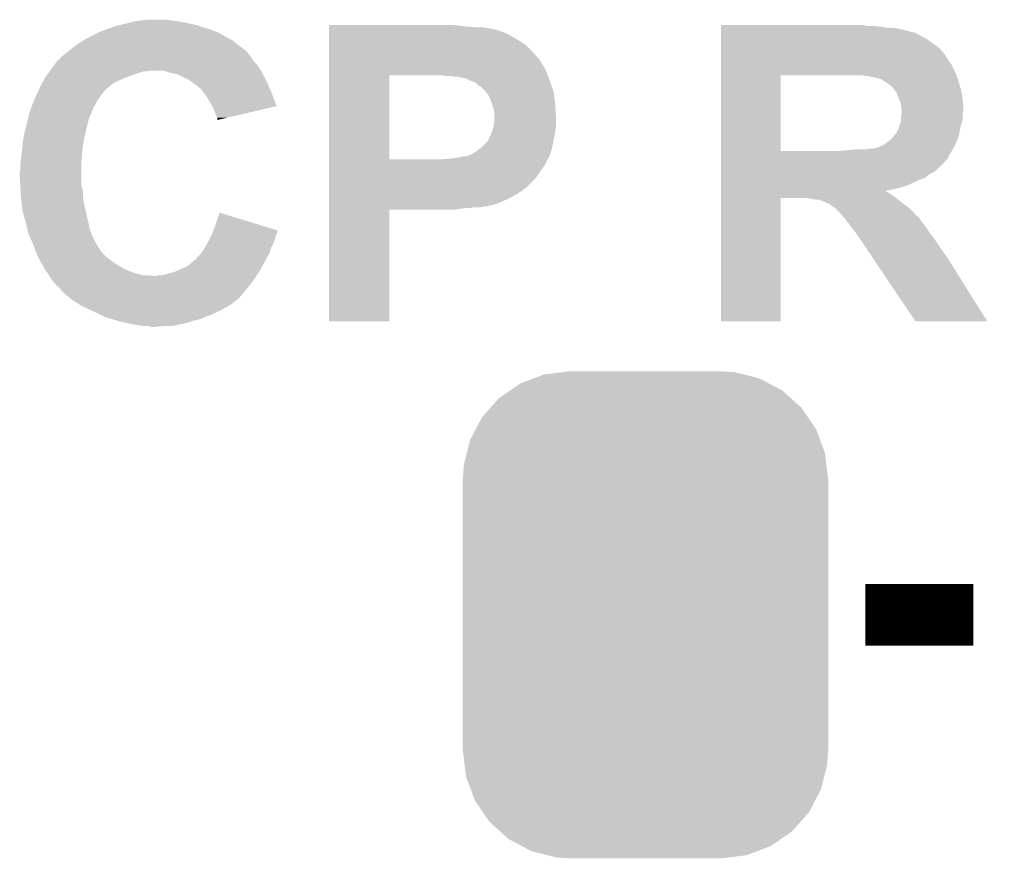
# Model space of a CAD drawing. Extents: x -1.3 to 24.2, y -3.9 to 53.4.
# Tile 19 of 51: x 11.8 to 15, y 13 to 15.8. Entities that reach past the tile are written whole.
import ezdxf

# ---------------------------------------------------------------- set-up
doc = ezdxf.new("R2010")
doc.units = 0
doc.layers.get('0').update_dxf_attribs({"linetype": 'CONTINUOUS'})
doc.layers.add('SKOLL-I_CLICK_V101_GTO', color=11, linetype='CONTINUOUS')
doc.layers.add('SKOLL-I_CLICK_V101_GTS', color=8, linetype='CONTINUOUS')

# ---------------------------------------------------------------- blocks, each defined once
blk = doc.blocks.new('CUSTOM_111')
for points in [[(-0.368484, 0.777768), (-0.333938, 0.790942), (0.3756, 0.777768), (0.32361, 0.790942)], [(-0.333938, 0.790942), (-0.273256, 0.798498), (0.32361, 0.790942), (0.29379, 0.798498)], [(-0.273256, 0.798498), (-0.25019, 0.80137), (0.29379, 0.798498), (0.25019, 0.80137)], [(-0.44566, 0.738152), (-0.412794, 0.76087), (0.45012, 0.738152), (0.407388, 0.76087)], [(-0.412794, 0.76087), (-0.368484, 0.777768), (0.407388, 0.76087), (0.3756, 0.777768)], [(-0.482218, 0.71288), (-0.44566, 0.738152), (0.47841, 0.71288), (0.45012, 0.738152)], [(-0.538216, 0.649738), (-0.50967, 0.681926), (0.53514, 0.649738), (0.51306, 0.681926)], [(-0.50967, 0.681926), (-0.482218, 0.71288), (0.51306, 0.681926), (0.47841, 0.71288)], [(-0.55793, 0.61233), (-0.538216, 0.649738), (0.560798, 0.61233), (0.53514, 0.649738)], [(-0.577562, 0.575076), (-0.55793, 0.61233), (0.574852, 0.575076), (0.560798, 0.61233)], [(-0.587972, 0.533366), (-0.577562, 0.575076), (0.590586, 0.533366), (0.574852, 0.575076)], [(-0.597996, 0.49319), (-0.587972, 0.533366), (0.595442, 0.49319), (0.590586, 0.533366)], [(-0.60071, 0.44958), (-0.597996, 0.49319), (0.60071, 0.44958), (0.595442, 0.49319)], [(-0.60198, -0.44958), (-0.60198, 0.44958), (0.60198, -0.44958), (0.60198, 0.44958)], [(-0.59544, -0.49319), (-0.60071, -0.44958), (0.597996, -0.49319), (0.60071, -0.44958)], [(-0.590586, -0.533366), (-0.59544, -0.49319), (0.58797, -0.533366), (0.597996, -0.49319)], [(-0.57485, -0.575076), (-0.590586, -0.533366), (0.577562, -0.575076), (0.58797, -0.533366)], [(-0.560798, -0.61233), (-0.57485, -0.575076), (0.557928, -0.61233), (0.577562, -0.575076)], [(-0.535138, -0.649738), (-0.560798, -0.61233), (0.538216, -0.649738), (0.557928, -0.61233)], [(-0.51306, -0.681926), (-0.535138, -0.649738), (0.509668, -0.681926), (0.538216, -0.649738)], [(-0.478408, -0.71288), (-0.51306, -0.681926), (0.482218, -0.71288), (0.509668, -0.681926)], [(-0.45012, -0.738152), (-0.478408, -0.71288), (0.445658, -0.738152), (0.482218, -0.71288)], [(-0.407386, -0.76087), (-0.45012, -0.738152), (0.412794, -0.76087), (0.445658, -0.738152)], [(-0.3756, -0.777768), (-0.407386, -0.76087), (0.368482, -0.777768), (0.412794, -0.76087)], [(-0.323608, -0.790942), (-0.3756, -0.777768), (0.333938, -0.790942), (0.368482, -0.777768)], [(-0.29379, -0.798498), (-0.323608, -0.790942), (0.273254, -0.798498), (0.333938, -0.790942)], [(-0.25019, -0.80137), (-0.29379, -0.798498), (0.25019, -0.80137), (0.273254, -0.798498)]]:
    blk.add_solid(points)

msp = doc.modelspace()

# ---------------------------------------------------------------- linework, layer by layer
at = {"layer": 'SKOLL-I_CLICK_V101_GTO', "const_width": 0.2032}
msp.add_lwpolyline([(14.54404, 13.843), (14.89964, 13.843)], dxfattribs=at)
at = {"layer": 'SKOLL-I_CLICK_V101_GTO'}
for points in [[(12.088698, 15.783558), (12.11072, 15.78864), (12.34186, 15.783558), (12.318996, 15.78864)], [(12.11072, 15.78864), (12.13104, 15.79372), (12.318996, 15.78864), (12.296138, 15.79372)], [(12.13104, 15.79372), (12.141202, 15.79626), (12.296138, 15.79372), (12.27836, 15.79626)], [(12.141202, 15.79626), (12.160252, 15.7988), (12.27836, 15.79626), (12.26058, 15.7988)], [(12.160252, 15.7988), (12.179302, 15.80134), (12.26058, 15.7988), (12.245338, 15.80134)], [(11.99642, 15.748), (12.01674, 15.75816), (12.43381, 15.748), (12.415522, 15.75816)], [(12.01674, 15.75816), (12.021822, 15.7607), (12.415522, 15.75816), (12.409174, 15.7607)], [(12.021822, 15.7607), (12.042782, 15.768322), (12.409174, 15.7607), (12.39012, 15.768322)], [(12.042782, 15.768322), (12.063732, 15.77594), (12.39012, 15.768322), (12.36472, 15.77594)], [(12.063732, 15.77594), (12.077702, 15.78102), (12.36472, 15.77594), (12.349476, 15.78102)], [(12.077702, 15.78102), (12.088698, 15.783558), (12.349476, 15.78102), (12.34186, 15.783558)], [(12.77876, 15.77848), (12.778762, 15.78356), (13.23086, 15.77848), (13.19022, 15.78356)], [(12.77876, 15.77594), (12.77876, 15.77848), (13.268958, 15.77594), (13.23086, 15.77848)], [(12.77876, 15.7734), (12.77876, 15.77594), (13.304518, 15.7734), (13.28674, 15.77594)], [(12.77876, 15.768316), (12.77876, 15.7734), (13.329924, 15.768316), (13.304518, 15.7734)], [(12.77876, 15.76578), (12.77876, 15.768316), (13.332466, 15.76578), (13.329924, 15.768316)], [(12.77876, 15.765778), (12.77876, 15.76578), (13.337544, 15.765778), (13.332466, 15.76578)], [(12.77876, 15.76324), (12.77876, 15.765778), (13.342622, 15.76324), (13.337544, 15.765778)], [(12.77876, 15.75816), (12.77876, 15.76324), (13.35786, 15.75816), (13.342622, 15.76324)], [(12.77876, 15.748), (12.77876, 15.75816), (13.378178, 15.748), (13.35786, 15.75816)], [(14.06908, 15.78102), (14.069082, 15.78356), (14.551662, 15.78102), (14.536422, 15.78356)], [(14.06908, 15.77594), (14.06908, 15.78102), (14.60754, 15.77594), (14.56944, 15.78102)], [(14.06908, 15.7734), (14.06908, 15.77594), (14.645642, 15.7734), (14.60754, 15.77594)], [(14.06908, 15.76578), (14.06908, 15.7734), (14.67866, 15.76578), (14.645642, 15.7734)], [(14.06908, 15.7607), (14.06908, 15.76578), (14.696438, 15.7607), (14.67866, 15.76578)], [(14.06908, 15.75816), (14.06908, 15.7607), (14.709142, 15.75816), (14.696438, 15.7607)], [(14.06908, 15.758138), (14.06908, 15.75816), (14.71168, 15.758138), (14.709142, 15.75816)], [(14.06908, 15.755614), (14.06908, 15.758138), (14.711694, 15.755614), (14.71168, 15.758138)], [(14.06908, 15.74546), (14.06908, 15.755614), (14.731998, 15.74546), (14.711694, 15.755614)], [(11.93546, 15.7099), (11.95324, 15.7226), (12.49063, 15.7099), (12.474302, 15.7226)], [(11.95324, 15.7226), (11.969498, 15.73276), (12.474302, 15.7226), (12.461238, 15.73276)], [(11.969498, 15.73276), (11.97356, 15.735298), (12.461238, 15.73276), (12.45667, 15.735298)], [(11.97356, 15.735298), (11.99642, 15.748), (12.45667, 15.735298), (12.43381, 15.748)], [(12.77876, 15.7353), (12.77876, 15.748), (13.3985, 15.7353), (13.378178, 15.748)], [(12.77876, 15.720058), (12.77876, 15.7353), (13.423902, 15.720058), (13.3985, 15.7353)], [(12.77876, 15.6972), (12.77876, 15.720058), (13.44676, 15.6972), (13.423902, 15.720058)], [(14.06908, 15.7353), (14.06908, 15.74546), (14.749782, 15.7353), (14.731998, 15.74546)], [(14.06908, 15.7226), (14.06908, 15.7353), (14.76756, 15.7226), (14.749782, 15.7353)], [(14.06908, 15.70736), (14.06908, 15.7226), (14.787882, 15.70736), (14.76756, 15.7226)], [(11.904132, 15.6845), (11.90752, 15.68704), (12.51712, 15.6845), (12.514582, 15.68704)], [(11.90752, 15.68704), (11.910694, 15.68958), (12.514582, 15.68704), (12.512042, 15.68958)], [(11.910694, 15.68958), (11.91704, 15.694656), (12.512042, 15.68958), (12.509502, 15.694656)], [(11.91704, 15.694656), (11.920216, 15.697198), (12.509502, 15.694656), (12.50696, 15.697198)], [(11.920216, 15.697198), (11.92022, 15.6972), (12.50696, 15.697198), (12.506958, 15.6972)], [(11.92022, 15.6972), (11.93546, 15.7099), (12.506958, 15.6972), (12.49063, 15.7099)], [(12.778758, 15.6718), (12.77876, 15.6972), (13.46962, 15.6718), (13.44676, 15.6972)], [(14.069078, 15.687038), (14.06908, 15.70736), (14.805662, 15.687038), (14.787882, 15.70736)], [(14.069078, 15.661638), (14.069078, 15.687038), (14.820902, 15.661638), (14.805662, 15.687038)], [(11.871728, 15.648938), (11.884662, 15.66672), (12.545062, 15.648938), (12.529502, 15.66672)], [(11.884662, 15.66672), (11.8872, 15.669258), (12.529502, 15.66672), (12.52728, 15.669258)], [(11.8872, 15.669258), (11.887204, 15.669262), (12.52728, 15.669258), (12.527278, 15.669262)], [(11.887204, 15.669262), (11.89228, 15.671804), (12.527278, 15.669262), (12.525584, 15.671804)], [(11.89228, 15.671804), (11.897362, 15.679422), (12.525584, 15.671804), (12.520506, 15.679422)], [(11.897362, 15.679422), (11.904132, 15.6845), (12.520506, 15.679422), (12.51712, 15.6845)], [(12.778758, 15.669256), (12.778758, 15.6718), (13.472162, 15.669256), (13.46962, 15.6718)], [(12.778758, 15.659098), (12.778758, 15.669256), (13.477242, 15.659098), (13.472162, 15.669256)], [(12.778758, 15.643858), (12.778758, 15.659098), (13.4874, 15.643858), (13.477242, 15.659098)], [(14.069078, 15.656556), (14.069078, 15.661638), (14.825982, 15.656556), (14.820902, 15.661638)], [(14.069078, 15.63624), (14.069078, 15.656556), (14.83614, 15.63624), (14.825982, 15.656556)], [(11.845864, 15.61338), (11.853254, 15.62354), (12.115802, 15.61338), (12.14374, 15.62354)], [(11.853254, 15.62354), (11.858796, 15.631158), (12.14374, 15.62354), (12.166598, 15.631158)], [(11.858796, 15.63116), (11.860642, 15.633698), (12.179296, 15.63116), (12.186918, 15.633698)], [(11.858796, 15.631158), (11.858796, 15.63116), (12.166598, 15.631158), (12.179296, 15.63116)], [(11.860642, 15.633698), (11.860644, 15.6337), (12.186918, 15.633698), (12.232638, 15.6337)], [(11.860644, 15.6337), (11.871728, 15.648938), (12.554206, 15.6337), (12.545062, 15.648938)], [(12.258042, 15.62608), (12.232638, 15.6337), (12.558778, 15.62608), (12.554206, 15.6337)], [(12.269476, 15.62354), (12.258042, 15.62608), (12.5603, 15.62354), (12.558778, 15.62608)], [(12.280898, 15.621002), (12.269476, 15.62354), (12.56157, 15.621002), (12.5603, 15.62354)], [(12.778758, 15.6337), (12.778758, 15.643858), (13.49248, 15.6337), (13.4874, 15.643858)], [(12.778758, 15.621), (12.778758, 15.6337), (13.49756, 15.621), (13.49248, 15.6337)], [(14.069078, 15.61846), (14.069078, 15.63624), (14.84376, 15.61846), (14.83614, 15.63624)], [(11.82878, 15.5829), (11.83432, 15.59306), (12.05738, 15.5829), (12.07008, 15.59306)], [(11.83432, 15.59306), (11.838476, 15.60068), (12.07008, 15.59306), (12.08532, 15.60068)], [(11.838476, 15.60068), (11.84402, 15.610842), (12.08532, 15.60068), (12.10971, 15.610842)], [(11.84402, 15.610842), (11.845864, 15.61338), (12.10971, 15.610842), (12.115802, 15.61338)], [(12.31646, 15.60322), (12.280898, 15.621002), (12.57046, 15.60322), (12.56157, 15.621002)], [(12.329158, 15.595602), (12.31646, 15.60322), (12.57427, 15.595602), (12.57046, 15.60322)], [(12.331702, 15.59306), (12.329158, 15.595602), (12.57554, 15.59306), (12.57427, 15.595602)], [(12.33424, 15.590522), (12.331702, 15.59306), (12.576628, 15.590522), (12.57554, 15.59306)], [(12.339316, 15.587982), (12.33424, 15.590522), (12.577718, 15.587982), (12.576628, 15.590522)], [(12.778752, 15.341622), (12.778758, 15.61844), (12.97686, 15.341622), (12.976862, 15.61844)], [(12.778758, 15.61846), (12.778758, 15.621), (13.498484, 15.61846), (13.49756, 15.621)], [(12.778758, 15.61844), (12.778758, 15.61846), (12.976862, 15.61844), (13.12418, 15.61846)], [(13.162282, 15.61592), (13.149582, 15.61846), (13.499408, 15.61592), (13.498484, 15.61846)], [(13.195302, 15.61338), (13.180062, 15.61592), (13.500332, 15.61338), (13.499408, 15.61592)], [(13.205464, 15.613378), (13.195302, 15.61338), (13.500332, 15.613378), (13.500332, 15.61338)], [(13.210544, 15.61084), (13.205464, 15.613378), (13.501256, 15.61084), (13.500332, 15.613378)], [(13.228322, 15.608298), (13.213082, 15.61084), (13.50218, 15.608298), (13.501256, 15.61084)], [(13.243562, 15.60068), (13.228322, 15.608298), (13.50495, 15.60068), (13.50218, 15.608298)], [(13.258802, 15.595596), (13.243562, 15.60068), (13.506798, 15.595596), (13.50495, 15.60068)], [(13.26134, 15.59306), (13.258802, 15.595596), (13.50772, 15.59306), (13.506798, 15.595596)], [(13.268964, 15.585438), (13.26134, 15.59306), (13.510262, 15.585438), (13.50772, 15.59306)], [(14.069072, 15.369562), (14.069078, 15.61844), (14.26464, 15.369562), (14.264642, 15.61844)], [(14.069078, 15.61844), (14.069078, 15.61846), (14.264642, 15.61844), (14.4907, 15.61846)], [(14.546582, 15.61592), (14.533882, 15.61846), (14.844608, 15.61592), (14.84376, 15.61846)], [(14.556746, 15.615914), (14.546582, 15.61592), (14.84461, 15.615914), (14.844608, 15.61592)], [(14.559286, 15.61338), (14.556746, 15.615914), (14.845454, 15.61338), (14.84461, 15.615914)], [(14.577062, 15.61084), (14.561822, 15.61338), (14.8463, 15.61084), (14.845454, 15.61338)], [(14.594842, 15.60576), (14.577062, 15.61084), (14.847994, 15.60576), (14.8463, 15.61084)], [(14.60754, 15.598142), (14.594842, 15.60576), (14.850534, 15.598142), (14.847994, 15.60576)], [(14.611352, 15.5956), (14.60754, 15.598142), (14.85138, 15.5956), (14.850534, 15.598142)], [(14.61516, 15.59306), (14.611352, 15.5956), (14.852142, 15.59306), (14.85138, 15.5956)], [(14.62532, 15.58544), (14.61516, 15.59306), (14.854428, 15.58544), (14.852142, 15.59306)], [(11.815882, 15.554956), (11.822916, 15.570198), (12.029438, 15.554956), (12.042138, 15.570198)], [(11.822916, 15.570198), (11.82878, 15.5829), (12.042138, 15.570198), (12.05738, 15.5829)], [(12.3571, 15.572742), (12.339316, 15.587982), (12.584248, 15.572742), (12.577718, 15.587982)], [(12.36853, 15.5575), (12.3571, 15.572742), (12.59078, 15.5575), (12.584248, 15.572742)], [(12.37234, 15.552418), (12.36853, 15.5575), (12.592684, 15.552418), (12.59078, 15.5575)], [(13.27912, 15.580358), (13.268964, 15.585438), (13.511954, 15.580358), (13.510262, 15.585438)], [(13.291822, 15.567658), (13.27912, 15.580358), (13.516188, 15.567658), (13.511954, 15.580358)], [(13.295886, 15.562578), (13.291822, 15.567658), (13.51788, 15.562578), (13.516188, 15.567658)], [(13.301982, 15.554958), (13.295886, 15.562578), (13.518898, 15.554958), (13.51788, 15.562578)], [(14.632942, 15.580354), (14.62532, 15.58544), (14.855954, 15.580354), (14.854428, 15.58544)], [(14.63548, 15.57528), (14.632942, 15.580354), (14.857476, 15.57528), (14.855954, 15.580354)], [(14.639544, 15.5702), (14.63548, 15.57528), (14.859, 15.5702), (14.857476, 15.57528)], [(14.64564, 15.562578), (14.639544, 15.5702), (14.860386, 15.562578), (14.859, 15.5702)], [(14.653768, 15.54226), (14.64564, 15.562578), (14.86408, 15.54226), (14.860386, 15.562578)], [(11.801898, 15.521942), (11.80613, 15.532098), (12.00912, 15.521942), (12.0142, 15.532098)], [(11.80613, 15.532098), (11.81248, 15.54734), (12.0142, 15.532098), (12.02436, 15.54734)], [(11.81248, 15.54734), (11.81354, 15.54988), (12.02436, 15.54734), (12.026898, 15.54988)], [(11.81354, 15.54988), (11.815882, 15.554956), (12.026898, 15.54988), (12.029438, 15.554956)], [(12.38504, 15.5321), (12.37234, 15.552418), (12.60029, 15.5321), (12.592684, 15.552418)], [(12.393754, 15.516854), (12.38504, 15.5321), (12.605996, 15.516854), (12.60029, 15.5321)], [(13.3096, 15.539718), (13.301982, 15.554958), (13.52093, 15.539718), (13.518898, 15.554958)], [(13.31468, 15.52448), (13.3096, 15.539718), (13.52296, 15.52448), (13.52093, 15.539718)], [(14.66088, 15.524476), (14.653768, 15.54226), (14.86545, 15.524476), (14.86408, 15.54226)], [(11.79068, 15.488918), (11.792374, 15.494), (11.993878, 15.488918), (11.99642, 15.494)], [(11.792374, 15.494), (11.797454, 15.50924), (11.99642, 15.494), (12.0015, 15.50924)], [(11.797454, 15.50924), (11.80084, 15.519398), (12.0015, 15.50924), (12.007592, 15.519398)], [(11.80084, 15.519398), (11.801898, 15.521942), (12.007592, 15.519398), (12.00912, 15.521942)], [(12.3952, 15.514322), (12.393754, 15.516854), (12.595156, 15.514322), (12.605996, 15.516854)], [(12.40282, 15.49654), (12.3952, 15.514322), (12.519042, 15.49654), (12.595156, 15.514322)], [(12.4079, 15.48384), (12.40282, 15.49654), (12.46468, 15.48384), (12.519042, 15.49654)], [(13.31976, 15.509238), (13.31468, 15.52448), (13.523914, 15.509238), (13.52296, 15.52448)], [(13.3223, 15.496538), (13.31976, 15.509238), (13.524708, 15.496538), (13.523914, 15.509238)], [(13.3223, 15.483842), (13.3223, 15.496538), (13.5255, 15.483842), (13.524708, 15.496538)], [(14.66088, 15.514318), (14.66088, 15.524476), (14.86623, 15.514318), (14.86545, 15.524476)], [(14.66215, 15.509242), (14.66088, 15.514318), (14.86662, 15.509242), (14.86623, 15.514318)], [(14.66342, 15.504158), (14.66215, 15.509242), (14.866618, 15.504158), (14.86662, 15.509242)], [(14.662572, 15.491456), (14.66342, 15.496538), (14.86408, 15.491456), (14.865772, 15.496538)], [(14.66342, 15.499078), (14.66342, 15.504158), (14.866618, 15.499078), (14.866618, 15.504158)], [(14.66342, 15.496538), (14.66342, 15.499078), (14.865772, 15.496538), (14.866618, 15.499078)], [(11.78306, 15.4559), (11.788334, 15.478758), (11.983084, 15.4559), (11.988798, 15.478758)], [(11.788334, 15.478758), (11.79068, 15.488918), (11.988798, 15.478758), (11.993878, 15.488918)], [(12.410438, 15.478764), (12.4079, 15.48384), (12.442954, 15.478764), (12.46468, 15.48384)], [(12.41044, 15.471168), (12.410438, 15.478764), (12.41044, 15.471168), (12.442954, 15.478764)], [(13.319758, 15.45082), (13.3223, 15.463518), (13.5255, 15.45082), (13.5255, 15.463518)], [(13.3223, 15.463518), (13.3223, 15.483842), (13.5255, 15.463518), (13.5255, 15.483842)], [(14.6558, 15.453358), (14.660878, 15.466056), (14.858744, 15.453358), (14.862554, 15.466056)], [(14.660878, 15.471136), (14.66088, 15.481298), (14.86408, 15.471136), (14.86408, 15.481298)], [(14.660878, 15.466056), (14.660878, 15.471136), (14.862554, 15.466056), (14.86408, 15.471136)], [(14.66088, 15.481298), (14.662572, 15.491456), (14.86408, 15.481298), (14.86408, 15.491456)], [(11.773322, 15.41526), (11.77544, 15.427962), (11.97356, 15.41526), (11.976382, 15.427962)], [(11.77544, 15.427962), (11.77821, 15.43812), (11.976382, 15.427962), (11.97864, 15.43812)], [(11.77821, 15.43812), (11.78306, 15.4559), (11.97864, 15.43812), (11.983084, 15.4559)], [(13.31214, 15.42542), (13.314172, 15.430502), (13.52183, 15.42542), (13.52296, 15.430502)], [(13.314172, 15.430502), (13.317218, 15.438118), (13.52296, 15.430502), (13.523912, 15.438118)], [(13.317218, 15.438118), (13.319758, 15.45082), (13.523912, 15.438118), (13.5255, 15.45082)], [(14.64056, 15.422878), (14.645638, 15.42796), (14.8523, 15.422878), (14.853226, 15.42796)], [(14.645638, 15.42796), (14.65326, 15.443198), (14.853226, 15.42796), (14.855996, 15.443198)], [(14.65326, 15.443198), (14.653894, 15.44574), (14.855996, 15.443198), (14.85646, 15.44574)], [(14.653894, 15.44574), (14.6558, 15.453358), (14.85646, 15.44574), (14.858744, 15.453358)], [(11.769598, 15.389862), (11.77036, 15.39748), (11.96848, 15.389862), (11.970002, 15.39748)], [(11.77036, 15.39748), (11.773322, 15.41526), (11.970002, 15.39748), (11.97356, 15.41526)], [(13.281658, 15.38224), (13.301974, 15.402554), (13.513262, 15.38224), (13.516954, 15.402554)], [(13.301974, 15.402554), (13.30198, 15.405094), (13.516954, 15.402554), (13.517416, 15.405094)], [(13.30198, 15.405094), (13.304516, 15.407638), (13.517416, 15.405094), (13.517878, 15.407638)], [(13.304516, 15.40764), (13.30706, 15.415258), (13.51788, 15.40764), (13.519572, 15.415258)], [(13.304516, 15.407638), (13.304516, 15.40764), (13.517878, 15.407638), (13.51788, 15.40764)], [(13.30706, 15.415258), (13.31214, 15.42542), (13.519572, 15.415258), (13.52183, 15.42542)], [(14.60754, 15.3924), (14.62532, 15.4051), (14.840796, 15.3924), (14.846086, 15.4051)], [(14.62532, 15.4051), (14.632938, 15.41272), (14.846086, 15.4051), (14.849262, 15.41272)], [(14.632938, 15.41272), (14.636748, 15.417798), (14.849262, 15.41272), (14.851378, 15.417798)], [(14.636748, 15.417798), (14.64056, 15.422878), (14.851378, 15.417798), (14.8523, 15.422878)], [(11.76528, 15.34922), (11.766972, 15.36446), (11.964668, 15.34922), (11.96594, 15.36446)], [(11.766972, 15.36446), (11.76782, 15.37208), (11.96594, 15.36446), (11.9667, 15.37208)], [(11.76782, 15.37208), (11.769598, 15.389862), (11.9667, 15.37208), (11.96848, 15.389862)], [(13.246096, 15.35684), (13.26134, 15.367), (13.505942, 15.35684), (13.50899, 15.367)], [(13.26134, 15.367), (13.278268, 15.379698), (13.50899, 15.367), (13.5128, 15.379698)], [(13.278268, 15.379698), (13.281658, 15.38224), (13.5128, 15.379698), (13.513262, 15.38224)], [(14.069072, 15.36954), (14.069072, 15.369562), (14.457682, 15.36954), (14.26464, 15.369562)], [(14.069072, 15.35684), (14.069072, 15.36954), (14.8209, 15.35684), (14.828308, 15.36954)], [(14.457682, 15.36954), (14.51356, 15.37462), (14.828308, 15.36954), (14.831272, 15.37462)], [(14.544038, 15.37462), (14.556738, 15.37716), (14.831272, 15.37462), (14.832754, 15.37716)], [(14.569438, 15.37716), (14.5796, 15.379702), (14.832754, 15.37716), (14.834236, 15.379702)], [(14.5796, 15.379702), (14.587218, 15.38224), (14.834236, 15.379702), (14.835716, 15.38224)], [(14.587218, 15.38224), (14.5923, 15.38478), (14.835716, 15.38224), (14.837198, 15.38478)], [(14.5923, 15.38478), (14.599914, 15.387318), (14.837198, 15.38478), (14.83868, 15.387318)], [(14.599914, 15.387318), (14.59992, 15.38732), (14.83868, 15.387318), (14.83868, 15.38732)], [(14.59992, 15.38732), (14.60754, 15.3924), (14.83868, 15.38732), (14.840796, 15.3924)], [(11.76274, 15.3289), (11.763374, 15.333982), (11.9634, 15.3289), (11.9634, 15.333982)], [(11.763374, 15.333982), (11.76528, 15.34922), (11.9634, 15.333982), (11.964668, 15.34922)], [(12.77875, 15.331434), (12.778752, 15.3416), (13.49248, 15.331434), (13.498126, 15.3416)], [(12.77875, 15.328894), (12.77875, 15.331434), (13.492476, 15.328894), (13.49248, 15.331434)], [(12.778752, 15.3416), (12.778752, 15.341622), (13.147042, 15.3416), (12.97686, 15.341622)], [(13.147042, 15.3416), (13.197838, 15.34668), (13.498126, 15.3416), (13.500948, 15.34668)], [(13.197838, 15.34668), (13.220698, 15.35176), (13.500948, 15.34668), (13.50377, 15.35176)], [(13.230856, 15.35176), (13.23847, 15.354298), (13.50377, 15.35176), (13.50518, 15.354298)], [(13.23847, 15.354298), (13.238476, 15.3543), (13.50518, 15.354298), (13.50518, 15.3543)], [(13.238476, 15.3543), (13.241014, 15.356834), (13.50518, 15.3543), (13.50594, 15.356834)], [(13.241014, 15.356834), (13.246096, 15.35684), (13.50594, 15.356834), (13.505942, 15.35684)], [(14.06907, 15.328894), (14.069072, 15.3416), (14.80058, 15.328894), (14.813278, 15.3416)], [(14.069072, 15.3416), (14.069072, 15.35684), (14.813278, 15.3416), (14.8209, 15.35684)], [(11.7602, 15.298422), (11.76274, 15.311122), (11.9634, 15.298422), (11.9634, 15.311122)], [(11.7602, 15.288258), (11.7602, 15.298422), (11.9634, 15.288258), (11.9634, 15.298422)], [(11.76274, 15.311122), (11.76274, 15.3289), (11.9634, 15.311122), (11.9634, 15.3289)], [(12.77875, 15.32128), (12.77875, 15.328894), (13.4874, 15.32128), (13.492476, 15.328894)], [(12.77875, 15.31112), (12.77875, 15.32128), (13.47978, 15.31112), (13.4874, 15.32128)], [(12.77875, 15.280638), (12.77875, 15.31112), (13.459458, 15.280638), (13.47978, 15.31112)], [(14.06907, 15.32636), (14.06907, 15.328894), (14.800558, 15.32636), (14.80058, 15.328894)], [(14.06907, 15.326354), (14.06907, 15.32636), (14.798034, 15.326354), (14.800558, 15.32636)], [(14.06907, 15.303498), (14.06907, 15.326354), (14.775176, 15.303498), (14.798034, 15.326354)], [(14.06907, 15.29842), (14.06907, 15.303498), (14.765022, 15.29842), (14.775176, 15.303498)], [(14.06907, 15.2908), (14.06907, 15.29842), (14.75232, 15.2908), (14.765022, 15.29842)], [(11.762144, 15.255236), (11.7602, 15.288258), (11.9634, 15.255236), (11.9634, 15.288258)], [(12.778748, 15.25016), (12.77875, 15.280638), (13.428978, 15.25016), (13.459458, 15.280638)], [(14.06907, 15.28064), (14.06907, 15.2908), (14.739618, 15.28064), (14.75232, 15.2908)], [(14.06907, 15.27556), (14.06907, 15.28064), (14.72438, 15.27556), (14.739618, 15.28064)], [(14.06907, 15.26794), (14.06907, 15.27556), (14.70914, 15.26794), (14.72438, 15.27556)], [(14.06907, 15.2527), (14.06907, 15.26794), (14.673578, 15.2527), (14.70914, 15.26794)], [(11.76274, 15.24508), (11.762144, 15.255236), (11.966304, 15.24508), (11.9634, 15.255236)], [(11.76325, 15.237458), (11.76274, 15.24508), (11.96848, 15.237458), (11.966304, 15.24508)], [(11.764434, 15.21968), (11.76325, 15.237458), (11.96848, 15.21968), (11.96848, 15.237458)], [(12.778748, 15.23492), (12.778748, 15.25016), (13.408656, 15.23492), (13.428978, 15.25016)], [(12.778748, 15.234914), (12.778748, 15.23492), (13.406114, 15.234914), (13.408656, 15.23492)], [(12.778748, 15.229838), (12.778748, 15.234914), (13.401036, 15.229838), (13.406114, 15.234914)], [(14.069068, 15.24254), (14.06907, 15.2527), (14.63294, 15.24254), (14.673578, 15.2527)], [(14.069068, 15.23746), (14.069068, 15.24254), (14.607762, 15.23746), (14.63294, 15.24254)], [(14.069068, 15.237458), (14.069068, 15.23746), (14.610084, 15.237458), (14.607762, 15.23746)], [(14.069068, 15.232378), (14.069068, 15.237458), (14.62024, 15.232378), (14.610084, 15.237458)], [(11.76528, 15.20698), (11.764434, 15.21968), (11.970068, 15.20698), (11.96848, 15.21968)], [(11.766298, 15.19936), (11.76528, 15.20698), (11.97102, 15.19936), (11.970068, 15.20698)], [(12.778748, 15.22476), (12.778748, 15.229838), (13.390882, 15.22476), (13.401036, 15.229838)], [(12.778748, 15.21714), (12.778748, 15.22476), (13.37818, 15.21714), (13.390882, 15.22476)], [(12.778748, 15.20952), (12.778748, 15.21714), (13.36294, 15.20952), (13.37818, 15.21714)], [(12.778748, 15.19428), (12.778748, 15.20952), (13.327378, 15.19428), (13.36294, 15.20952)], [(14.06906, 14.808222), (14.069068, 15.214578), (14.264618, 14.808222), (14.26464, 15.214578)], [(14.069068, 15.22476), (14.069068, 15.232378), (14.6304, 15.22476), (14.62024, 15.232378)], [(14.069068, 15.2146), (14.069068, 15.22476), (14.64564, 15.2146), (14.6304, 15.22476)], [(14.069068, 15.214578), (14.069068, 15.2146), (14.26464, 15.214578), (14.348458, 15.2146)], [(14.36624, 15.21206), (14.348458, 15.2146), (14.648688, 15.21206), (14.64564, 15.2146)], [(14.378938, 15.20952), (14.36624, 15.21206), (14.651736, 15.20952), (14.648688, 15.21206)], [(14.401796, 15.204442), (14.391636, 15.20952), (14.65783, 15.204442), (14.651736, 15.20952)], [(14.404336, 15.20444), (14.401796, 15.204442), (14.657832, 15.20444), (14.65783, 15.204442)], [(14.409418, 15.2019), (14.404336, 15.20444), (14.66088, 15.2019), (14.657832, 15.20444)], [(14.4145, 15.19936), (14.409418, 15.2019), (14.664436, 15.19936), (14.66088, 15.2019)], [(11.77036, 15.168882), (11.766298, 15.19936), (11.978192, 15.168882), (11.97102, 15.19936)], [(11.77399, 15.15618), (11.77036, 15.168882), (11.98118, 15.15618), (11.978192, 15.168882)], [(12.77874, 14.808222), (12.778748, 15.176478), (12.976838, 14.808222), (12.97686, 15.176478)], [(12.778748, 15.1892), (12.778748, 15.19428), (13.307058, 15.1892), (13.327378, 15.19428)], [(12.778748, 15.189194), (12.778748, 15.1892), (13.304514, 15.189194), (13.307058, 15.1892)], [(12.778748, 15.18666), (12.778748, 15.189194), (13.301974, 15.18666), (13.304514, 15.189194)], [(12.778748, 15.18412), (12.778748, 15.18666), (13.279118, 15.18412), (13.289278, 15.18666)], [(12.778748, 15.18158), (12.778748, 15.18412), (13.243558, 15.18158), (13.256258, 15.18412)], [(12.778748, 15.1765), (12.778748, 15.18158), (13.192758, 15.1765), (13.22832, 15.18158)], [(12.778748, 15.176478), (12.778748, 15.1765), (12.97686, 15.176478), (13.192758, 15.1765)], [(14.427196, 15.19428), (14.4145, 15.19936), (14.671548, 15.19428), (14.664436, 15.19936)], [(14.432282, 15.1892), (14.427196, 15.19428), (14.67866, 15.1892), (14.671548, 15.19428)], [(14.43482, 15.186662), (14.432282, 15.1892), (14.681622, 15.186662), (14.67866, 15.1892)], [(14.444976, 15.181582), (14.43482, 15.186662), (14.68755, 15.181582), (14.681622, 15.186662)], [(14.452598, 15.17396), (14.444976, 15.181582), (14.696442, 15.17396), (14.68755, 15.181582)], [(14.457678, 15.16888), (14.452598, 15.17396), (14.700798, 15.16888), (14.696442, 15.17396)], [(14.460214, 15.163814), (14.457678, 15.16888), (14.705142, 15.163814), (14.700798, 15.16888)], [(11.78052, 15.13332), (11.77399, 15.15618), (11.986262, 15.13332), (11.98118, 15.15618)], [(12.40536, 15.128238), (12.41808, 15.166336), (12.542276, 15.128238), (12.41808, 15.166336)], [(14.46275, 15.1638), (14.460214, 15.163814), (14.705154, 15.1638), (14.705142, 15.163814)], [(14.46784, 15.15618), (14.46275, 15.1638), (14.711688, 15.15618), (14.705154, 15.1638)], [(14.467846, 15.156174), (14.46784, 15.15618), (14.714226, 15.156174), (14.711688, 15.15618)], [(14.475458, 15.14856), (14.467846, 15.156174), (14.72184, 15.14856), (14.714226, 15.156174)], [(14.47546, 15.148558), (14.475458, 15.14856), (14.721842, 15.148558), (14.72184, 15.14856)], [(14.484986, 15.13586), (14.47546, 15.148558), (14.72946, 15.13586), (14.721842, 15.148558)], [(14.4907, 15.12824), (14.484986, 15.13586), (14.73581, 15.12824), (14.72946, 15.13586)], [(11.785798, 15.110458), (11.78052, 15.13332), (11.991342, 15.110458), (11.986262, 15.13332)], [(11.78814, 15.100302), (11.785798, 15.110458), (11.99515, 15.100302), (11.991342, 15.110458)], [(12.39461, 15.100294), (12.397538, 15.107904), (12.608556, 15.100294), (12.60856, 15.107904)], [(12.397538, 15.107904), (12.40536, 15.128238), (12.60856, 15.107904), (12.542276, 15.128238)], [(14.496628, 15.12062), (14.4907, 15.12824), (14.74216, 15.12062), (14.73581, 15.12824)], [(14.50848, 15.10538), (14.496628, 15.12062), (14.75232, 15.10538), (14.74216, 15.12062)], [(14.513814, 15.09776), (14.50848, 15.10538), (14.7574, 15.09776), (14.75232, 15.10538)], [(11.792374, 15.09014), (11.78814, 15.100302), (11.99896, 15.09014), (11.99515, 15.100302)], [(11.80084, 15.069822), (11.792374, 15.09014), (12.00912, 15.069822), (11.99896, 15.09014)], [(12.37996, 15.06982), (12.385038, 15.079978), (12.596874, 15.06982), (12.600938, 15.079978)], [(12.385038, 15.079978), (12.391388, 15.092678), (12.600938, 15.079978), (12.603478, 15.092678)], [(12.391388, 15.092678), (12.39266, 15.09522), (12.603478, 15.092678), (12.605172, 15.09522)], [(12.39266, 15.09522), (12.39461, 15.100294), (12.605172, 15.09522), (12.608556, 15.100294)], [(14.522704, 15.08506), (14.513814, 15.09776), (14.76756, 15.08506), (14.7574, 15.09776)], [(14.52626, 15.07998), (14.522704, 15.08506), (14.770948, 15.07998), (14.76756, 15.08506)], [(14.5415, 15.05712), (14.52626, 15.07998), (14.786188, 15.05712), (14.770948, 15.07998)], [(11.80084, 15.06982), (11.80084, 15.069822), (12.009122, 15.06982), (12.00912, 15.069822)], [(11.807952, 15.05204), (11.80084, 15.06982), (12.01928, 15.05204), (12.009122, 15.06982)], [(11.81405, 15.036798), (11.807952, 15.05204), (12.029442, 15.036798), (12.01928, 15.05204)], [(12.358186, 15.034258), (12.367262, 15.04696), (12.58316, 15.034258), (12.586786, 15.04696)], [(12.367262, 15.04696), (12.370082, 15.052038), (12.586786, 15.04696), (12.588238, 15.052038)], [(12.370082, 15.052038), (12.378548, 15.06728), (12.588238, 15.052038), (12.59586, 15.06728)], [(12.378548, 15.06728), (12.37996, 15.06982), (12.59586, 15.06728), (12.596874, 15.06982)], [(14.543406, 15.05458), (14.5415, 15.05712), (14.78788, 15.05458), (14.786188, 15.05712)], [(14.549118, 15.04696), (14.543406, 15.05458), (14.793324, 15.04696), (14.78788, 15.05458)], [(14.554198, 15.036804), (14.549118, 15.04696), (14.800578, 15.036804), (14.793324, 15.04696)], [(11.819128, 15.0241), (11.81405, 15.036798), (12.04214, 15.0241), (12.029442, 15.036798)], [(11.82116, 15.01902), (11.819128, 15.0241), (12.048236, 15.01902), (12.04214, 15.0241)], [(11.825394, 15.0114), (11.82116, 15.01902), (12.05738, 15.0114), (12.048236, 15.01902)], [(11.83245, 14.9987), (11.825394, 15.0114), (12.075158, 14.9987), (12.05738, 15.0114)], [(12.313922, 14.991082), (12.334244, 15.008862), (12.559454, 14.991082), (12.568936, 15.008862)], [(12.334244, 15.008862), (12.33932, 15.011404), (12.568936, 15.008862), (12.570292, 15.011404)], [(12.33932, 15.011404), (12.342706, 15.01648), (12.570292, 15.011404), (12.573, 15.01648)], [(12.342706, 15.01648), (12.344402, 15.019022), (12.573, 15.01648), (12.574452, 15.019022)], [(12.344402, 15.019022), (12.35456, 15.02918), (12.574452, 15.019022), (12.580256, 15.02918)], [(12.35456, 15.02918), (12.358186, 15.034258), (12.580256, 15.02918), (12.58316, 15.034258)], [(14.559278, 15.031722), (14.554198, 15.036804), (14.804208, 15.031722), (14.800578, 15.036804)], [(14.564356, 15.024106), (14.559278, 15.031722), (14.809648, 15.024106), (14.804208, 15.031722)], [(14.56436, 15.021566), (14.564356, 15.024106), (14.811462, 15.021566), (14.809648, 15.024106)], [(14.566898, 15.019022), (14.56436, 15.021566), (14.81328, 15.019022), (14.811462, 15.021566)], [(14.5669, 15.01902), (14.566898, 15.019022), (14.81328, 15.01902), (14.81328, 15.019022)], [(14.58061, 14.9987), (14.5669, 15.01902), (14.82598, 14.9987), (14.81328, 15.01902)], [(11.83386, 14.99616), (11.83245, 14.9987), (12.079392, 14.99616), (12.075158, 14.9987)], [(11.841116, 14.98346), (11.83386, 14.99616), (12.100562, 14.98346), (12.079392, 14.99616)], [(11.844018, 14.97838), (11.841116, 14.98346), (12.111736, 14.97838), (12.100562, 14.98346)], [(11.849466, 14.970758), (11.844018, 14.97838), (12.1285, 14.970758), (12.111736, 14.97838)], [(12.268202, 14.97076), (12.285344, 14.97838), (12.5476, 14.97076), (12.55268, 14.97838)], [(12.285344, 14.97838), (12.313922, 14.991082), (12.55268, 14.97838), (12.559454, 14.991082)], [(14.709136, 14.808208), (14.58061, 14.9987), (14.945316, 14.808208), (14.82598, 14.9987)], [(11.856722, 14.9606), (11.849466, 14.970758), (12.164062, 14.9606), (12.1285, 14.970758)], [(11.858246, 14.95806), (11.856722, 14.9606), (12.202162, 14.95806), (12.18184, 14.9606)], [(11.864338, 14.947902), (11.858246, 14.95806), (12.53236, 14.947902), (12.539132, 14.95806)], [(11.870058, 14.94028), (11.864338, 14.947902), (12.52728, 14.94028), (12.53236, 14.947902)], [(12.202162, 14.95806), (12.207242, 14.958062), (12.539132, 14.95806), (12.539134, 14.958062)], [(12.207242, 14.958062), (12.214864, 14.9606), (12.539134, 14.958062), (12.540826, 14.9606)], [(12.230104, 14.9606), (12.24788, 14.96568), (12.540826, 14.9606), (12.544212, 14.96568)], [(12.24788, 14.96568), (12.268202, 14.97076), (12.544212, 14.96568), (12.5476, 14.97076)], [(11.87196, 14.937742), (11.870058, 14.94028), (12.525248, 14.937742), (12.52728, 14.94028)], [(11.879578, 14.93012), (11.87196, 14.937742), (12.519152, 14.93012), (12.525248, 14.937742)], [(11.882114, 14.925054), (11.879578, 14.93012), (12.515098, 14.925054), (12.519152, 14.93012)], [(11.884654, 14.92504), (11.882114, 14.925054), (12.515088, 14.92504), (12.515098, 14.925054)], [(11.905234, 14.90218), (11.884654, 14.92504), (12.4968, 14.90218), (12.515088, 14.92504)], [(11.90752, 14.89964), (11.905234, 14.90218), (12.494622, 14.89964), (12.4968, 14.90218)], [(11.926574, 14.884398), (11.90752, 14.89964), (12.481558, 14.884398), (12.494622, 14.89964)], [(11.93292, 14.87932), (11.926574, 14.884398), (12.47479, 14.87932), (12.481558, 14.884398)], [(11.948904, 14.86915), (11.93292, 14.87932), (12.46124, 14.86915), (12.47479, 14.87932)], [(11.95288, 14.86662), (11.948904, 14.86915), (12.461218, 14.86662), (12.46124, 14.86915)], [(11.952886, 14.866616), (11.95288, 14.86662), (12.458694, 14.866616), (12.461218, 14.86662)], [(11.96086, 14.861542), (11.952886, 14.866616), (12.451082, 14.861542), (12.458694, 14.866616)], [(11.971024, 14.85646), (11.96086, 14.861542), (12.443458, 14.85646), (12.451082, 14.861542)], [(11.981182, 14.85138), (11.971024, 14.85646), (12.433302, 14.85138), (12.443458, 14.85646)], [(11.98626, 14.84884), (11.981182, 14.85138), (12.429068, 14.84884), (12.433302, 14.85138)], [(11.997436, 14.84376), (11.98626, 14.84884), (12.420602, 14.84376), (12.429068, 14.84884)], [(12.008612, 14.83868), (11.997436, 14.84376), (12.4079, 14.83868), (12.420602, 14.84376)], [(12.0142, 14.83614), (12.008612, 14.83868), (12.40282, 14.83614), (12.4079, 14.83868)], [(12.02436, 14.83106), (12.0142, 14.83614), (12.39266, 14.83106), (12.40282, 14.83614)], [(12.0396, 14.82344), (12.02436, 14.83106), (12.37234, 14.82344), (12.39266, 14.83106)], [(12.065002, 14.81582), (12.0396, 14.82344), (12.354558, 14.81582), (12.37234, 14.82344)], [(12.081942, 14.810738), (12.065002, 14.81582), (12.3317, 14.810738), (12.354558, 14.81582)], [(12.090402, 14.8082), (12.081942, 14.810738), (12.324082, 14.8082), (12.3317, 14.810738)], [(12.113262, 14.80312), (12.090402, 14.8082), (12.308838, 14.80312), (12.324082, 14.8082)], [(12.136122, 14.79804), (12.113262, 14.80312), (12.28598, 14.79804), (12.308838, 14.80312)], [(12.17168, 14.79296), (12.136122, 14.79804), (12.258038, 14.79296), (12.28598, 14.79804)], [(12.194538, 14.79042), (12.184378, 14.79296), (12.202162, 14.79042), (12.23264, 14.79296)], [(12.976838, 14.8082), (12.77874, 14.808222), (12.976838, 14.8082), (12.976838, 14.808222)], [(14.264618, 14.8082), (14.06906, 14.808222), (14.264618, 14.8082), (14.264618, 14.808222)], [(14.94532, 14.8082), (14.709136, 14.808208), (14.94532, 14.8082), (14.945316, 14.808208)]]:
    msp.add_solid(points, dxfattribs=at)

# ---------------------------------------------------------------- block references
at = {"layer": 'SKOLL-I_CLICK_V101_GTS'}
msp.add_blockref('CUSTOM_111', (13.82014, 13.843), dxfattribs=at)

doc.saveas('drawing.dxf')
